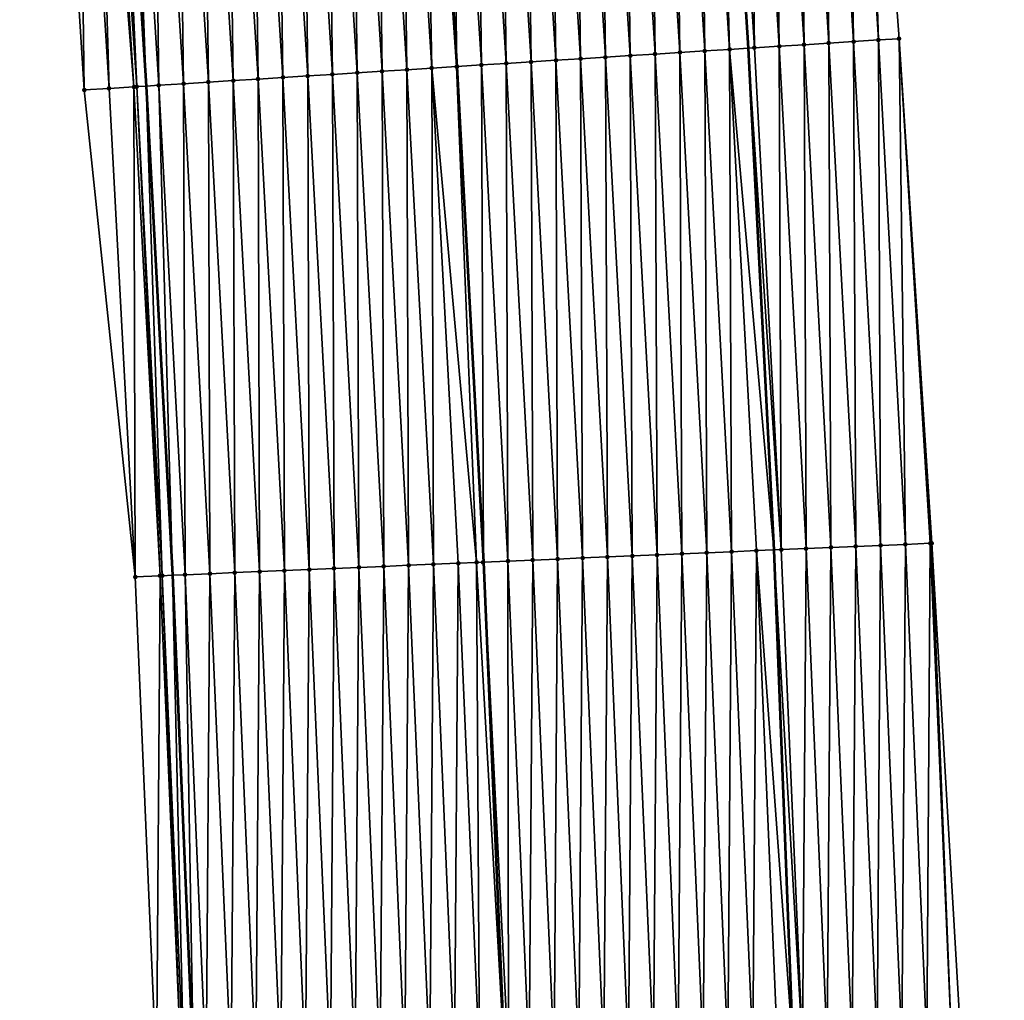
# Model space of a CAD drawing. Header units: feet. Extents: x 2017424 to 2024169, y 808042 to 818730.
# Tile 120 of 256: x 2023693 to 2023733, y 812200 to 812239. Entities that reach past the tile are written whole.
import ezdxf

# ---------------------------------------------------------------- set-up
doc = ezdxf.new("R2010")
doc.units = ezdxf.units.FT
doc.header["$MEASUREMENT"] = 0
for name, color, linetype, lineweight in [('EP_Travel Lane', 172, 'Continuous', 53), ('NB-Road Shots', 141, 'Continuous', 100), ('NB-Road X-Section', 40, 'Continuous', 13), ('STRIPING', 60, 'Continuous', 53)]:
    doc.layers.add(name, color=color, linetype=linetype, lineweight=lineweight)
doc.layers.add('I-77-MM15-17_NB-Surface-BORDER', color=7, linetype='Continuous')
doc.layers.add('I-77-MM15-17_NB-Surface-TIN', color=7, linetype='Continuous')

msp = doc.modelspace()

# ---------------------------------------------------------------- linework, layer by layer
at = {"layer": 'EP_Travel Lane'}
for points in [[(2023720.22254023, 812278.3730008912, 342.2499301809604), (2023721.501658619, 812258.2824289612, 342.1184979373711), (2023722.765500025, 812238.3228028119, 341.9916443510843), (2023723.797038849, 812218.1500379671, 341.8444396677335), (2023724.561810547, 812198.1651845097, 341.6739189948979), (2023725.326581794, 812178.180342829, 341.5018222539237), (2023726.271577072, 812157.9813534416, 341.3601893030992), (2023726.673688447, 812137.9864169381, 341.1577220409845), (2023727.075796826, 812117.9916294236, 340.94143138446), (2023727.331961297, 812097.8858543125, 340.6691234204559), (2023727.512846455, 812077.8885838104, 340.3904485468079), (2023727.621803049, 812057.6369635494, 340.1156992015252), (2023727.284125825, 812037.6417849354, 339.8348411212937)], [(2023696.031643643, 812276.5225645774, 340.5851547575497), (2023697.289323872, 812256.7592597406, 340.4478307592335), (2023698.553160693, 812236.7997059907, 340.3087777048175), (2023699.612691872, 812217.129653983, 340.1752582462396), (2023700.466038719, 812197.1484350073, 340.0246348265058), (2023701.319385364, 812177.167220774, 339.8733656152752), (2023701.857728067, 812157.5081429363, 339.6829104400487), (2023702.259886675, 812137.5132267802, 339.4786441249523), (2023702.662043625, 812117.5183930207, 339.2667330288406), (2023702.917465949, 812097.6856396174, 339.0448984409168), (2023703.099036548, 812077.6878542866, 338.8089286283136), (2023703.202368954, 812058.071713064, 338.5718063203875), (2023702.86468713, 812038.0762621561, 338.3097594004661), (2023702.527003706, 812018.080716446, 338.0542617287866)]]:
    msp.add_polyline3d(points, dxfattribs=at)
at = {"layer": 'I-77-MM15-17_NB-Surface-BORDER', "color": 3, "linetype": 'Continuous', "lineweight": -3}
for points in [[(2023701.159720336, 812018.105343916, 337.9481233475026), (2023700.849441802, 812038.1127108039, 338.1429546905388), (2023701.211211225, 812058.1078315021, 338.3997125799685), (2023701.533589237, 812077.6753957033, 338.6737031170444), (2023701.243209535, 812097.6723492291, 338.8974746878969), (2023701.294554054, 812117.4921836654, 339.1452835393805), (2023699.892370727, 812137.4677329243, 339.2793201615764), (2023699.489999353, 812157.4626875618, 339.4796204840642), (2023698.830456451, 812177.0625370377, 339.6574698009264), (2023698.976239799, 812197.0858734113, 339.8821323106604), (2023698.122911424, 812217.0670666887, 340.0363069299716), (2023696.072521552, 812236.6438606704, 340.1025773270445), (2023694.808685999, 812256.603383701, 340.2467996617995), (2023694.551123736, 812276.4094285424, 340.4634482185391), (2023693.472963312, 812296.3850298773, 340.6132967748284)], [(2023726.080596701, 812278.8214516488, 342.5919631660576), (2023727.355230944, 812258.6509808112, 342.4702733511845), (2023728.838393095, 812238.705128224, 342.3625215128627), (2023730.14952034, 812218.418489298, 342.2254912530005), (2023731.319352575, 812198.450882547, 342.061945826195), (2023732.144502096, 812178.4687677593, 341.8699552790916), (2023732.697873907, 812158.1072382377, 341.678830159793), (2023732.92388508, 812138.1085484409, 341.4957941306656), (2023733.070237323, 812118.1085106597, 341.2891043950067), (2023732.459310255, 812097.9286499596, 340.9489016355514), (2023732.284454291, 812077.9293305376, 340.5753678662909), (2023731.096131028, 812057.5772021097, 340.1907748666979), (2023732.117494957, 812037.5585597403, 339.9452976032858)]]:
    msp.add_polyline3d(points, dxfattribs=at)
at = {"layer": 'I-77-MM15-17_NB-Surface-TIN', "color": 128, "linetype": 'Continuous', "lineweight": -3}
for points in [[(2023725.015322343, 812238.4644177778, 342.1332356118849), (2023724.749502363, 812258.4869087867, 342.3154396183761), (2023723.751478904, 812258.4240653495, 342.256472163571)], [(2023726.013345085, 812238.5272725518, 342.1902926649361), (2023725.747524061, 812258.5497800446, 342.3697189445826), (2023724.749502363, 812258.4869087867, 342.3154396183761)], [(2023725.015322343, 812238.4644177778, 342.1332356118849), (2023726.013345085, 812238.5272725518, 342.1902926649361), (2023724.749502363, 812258.4869087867, 342.3154396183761)], [(2023727.011367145, 812238.5901380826, 342.2455370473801), (2023726.745549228, 812258.6125965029, 342.4332326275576), (2023725.747524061, 812258.5497800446, 342.3697189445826)], [(2023726.013345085, 812238.5272725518, 342.1902926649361), (2023727.011367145, 812238.5901380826, 342.2455370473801), (2023725.747524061, 812258.5497800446, 342.3697189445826)], [(2023728.009392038, 812238.6529588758, 342.3083202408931), (2023727.355230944, 812258.6509808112, 342.4702733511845), (2023726.745549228, 812258.6125965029, 342.4332326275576)], [(2023727.011367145, 812238.5901380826, 342.2455370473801), (2023728.009392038, 812238.6529588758, 342.3083202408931), (2023726.745549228, 812258.6125965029, 342.4332326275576)], [(2023728.009392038, 812238.6529588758, 342.3083202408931), (2023728.838393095, 812238.705128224, 342.3625215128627), (2023727.355230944, 812258.6509808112, 342.4702733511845)], [(2023719.027167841, 812238.0875742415, 341.7428497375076), (2023718.761348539, 812258.1100545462, 341.9268573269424), (2023717.763324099, 812258.0472265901, 341.8652811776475)], [(2023720.025192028, 812238.1504061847, 341.8037539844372), (2023719.75937549, 812258.172842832, 341.9951183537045), (2023718.761348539, 812258.1100545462, 341.9268573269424)], [(2023719.027167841, 812238.0875742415, 341.7428497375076), (2023720.025192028, 812238.1504061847, 341.8037539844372), (2023718.761348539, 812258.1100545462, 341.9268573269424)], [(2023721.023219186, 812238.2131912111, 341.8725642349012), (2023720.757403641, 812258.2356121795, 342.0665706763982), (2023719.75937549, 812258.172842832, 341.9951183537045)], [(2023720.025192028, 812238.1504061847, 341.8037539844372), (2023721.023219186, 812238.2131912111, 341.8725642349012), (2023719.75937549, 812258.172842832, 341.9951183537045)], [(2023722.02124604, 812238.2759810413, 341.9405650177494), (2023721.501658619, 812258.2824289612, 342.1184979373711), (2023720.757403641, 812258.2356121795, 342.0665706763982)], [(2023721.023219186, 812238.2131912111, 341.8725642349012), (2023722.02124604, 812238.2759810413, 341.9405650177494), (2023720.757403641, 812258.2356121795, 342.0665706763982)], [(2023721.755431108, 812258.2983923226, 342.1362038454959), (2023721.501658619, 812258.2824289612, 342.1184979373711), (2023722.765500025, 812238.3228028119, 341.9916443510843)], [(2023722.02124604, 812238.2759810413, 341.9405650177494), (2023722.765500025, 812238.3228028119, 341.9916443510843), (2023721.501658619, 812258.2824289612, 342.1184979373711)], [(2023723.019273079, 812238.3387679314, 342.0090611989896), (2023722.753453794, 812258.3612479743, 342.193112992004), (2023721.755431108, 812258.2983923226, 342.1362038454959)], [(2023723.019273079, 812238.3387679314, 342.0090611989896), (2023721.755431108, 812258.2983923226, 342.1362038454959), (2023722.765500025, 812238.3228028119, 341.9916443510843)], [(2023724.017295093, 812238.4016342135, 342.0641789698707), (2023723.751478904, 812258.4240653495, 342.256472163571), (2023722.753453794, 812258.3612479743, 342.193112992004)], [(2023723.019273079, 812238.3387679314, 342.0090611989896), (2023724.017295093, 812238.4016342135, 342.0641789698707), (2023722.753453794, 812258.3612479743, 342.193112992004)], [(2023724.017295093, 812238.4016342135, 342.0641789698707), (2023725.015322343, 812238.4644177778, 342.1332356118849), (2023723.751478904, 812258.4240653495, 342.256472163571)], [(2023713.039010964, 812237.7107682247, 341.3461414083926), (2023712.773191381, 812257.7332529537, 341.5294033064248), (2023711.775165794, 812257.6704431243, 341.4647726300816)], [(2023714.037037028, 812237.7735705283, 341.4120402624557), (2023713.771218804, 812257.796033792, 341.5989193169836), (2023712.773191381, 812257.7332529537, 341.5294033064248)], [(2023713.039010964, 812237.7107682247, 341.3461414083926), (2023714.037037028, 812237.7735705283, 341.4120402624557), (2023712.773191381, 812257.7332529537, 341.5294033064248)], [(2023715.035063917, 812237.836359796, 341.480135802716), (2023714.769247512, 812257.85879434, 341.6718544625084), (2023713.771218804, 812257.796033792, 341.5989193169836)], [(2023714.037037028, 812237.7735705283, 341.4120402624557), (2023715.035063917, 812237.836359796, 341.480135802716), (2023713.771218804, 812257.796033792, 341.5989193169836)], [(2023716.033091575, 812237.8991369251, 341.550276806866), (2023715.767273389, 812257.9215995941, 341.737256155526), (2023714.769247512, 812257.85879434, 341.6718544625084)], [(2023715.035063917, 812237.836359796, 341.480135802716), (2023716.033091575, 812237.8991369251, 341.550276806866), (2023714.769247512, 812257.85879434, 341.6718544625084)], [(2023717.031117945, 812237.9619343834, 341.6169921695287), (2023716.765299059, 812257.9844081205, 341.8021064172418), (2023715.767273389, 812257.9215995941, 341.737256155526)], [(2023716.033091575, 812237.8991369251, 341.550276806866), (2023717.031117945, 812237.9619343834, 341.6169921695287), (2023715.767273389, 812257.9215995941, 341.737256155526)], [(2023718.029142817, 812238.0247555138, 341.6797185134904), (2023717.763324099, 812258.0472265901, 341.8652811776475), (2023716.765299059, 812257.9844081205, 341.8021064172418)], [(2023717.031117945, 812237.9619343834, 341.6169921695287), (2023718.029142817, 812238.0247555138, 341.6797185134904), (2023716.765299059, 812257.9844081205, 341.8021064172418)], [(2023718.029142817, 812238.0247555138, 341.6797185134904), (2023719.027167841, 812238.0875742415, 341.7428497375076), (2023717.763324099, 812258.0472265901, 341.8652811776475)], [(2023707.050849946, 812237.3340275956, 340.9384145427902), (2023706.785033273, 812257.3564663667, 341.1294207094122), (2023705.787004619, 812257.2937049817, 341.056626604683)], [(2023708.048879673, 812237.3967720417, 341.0140630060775), (2023707.783061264, 812257.4192382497, 341.2004457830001), (2023706.785033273, 812257.3564663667, 341.1294207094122)], [(2023707.050849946, 812237.3340275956, 340.9384145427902), (2023708.048879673, 812237.3967720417, 341.0140630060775), (2023706.785033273, 812257.3564663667, 341.1294207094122)], [(2023709.046907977, 812237.4595389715, 341.0859227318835), (2023708.781088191, 812257.4820269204, 341.2686419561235), (2023707.783061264, 812257.4192382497, 341.2004457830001)], [(2023708.048879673, 812237.3967720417, 341.0140630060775), (2023709.046907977, 812237.4595389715, 341.0859227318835), (2023707.783061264, 812257.4192382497, 341.2004457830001)], [(2023710.044934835, 812237.5223287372, 341.1539343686), (2023709.670410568, 812257.5379563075, 341.3328300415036), (2023708.781088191, 812257.4820269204, 341.2686419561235)], [(2023709.046907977, 812237.4595389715, 341.0859227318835), (2023710.044934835, 812237.5223287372, 341.1539343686), (2023708.781088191, 812257.4820269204, 341.2686419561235)], [(2023711.042963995, 812237.5850821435, 341.2280729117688), (2023709.77911634, 812257.5447962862, 341.3400912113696), (2023709.670410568, 812257.5379563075, 341.3328300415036)], [(2023710.044934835, 812237.5223287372, 341.1539343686), (2023711.042963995, 812237.5850821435, 341.2280729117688), (2023709.670410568, 812257.5379563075, 341.3328300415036)], [(2023711.042963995, 812237.5850821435, 341.2280729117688), (2023709.787439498, 812257.5453202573, 341.3406032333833), (2023709.77911634, 812257.5447962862, 341.3400912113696)], [(2023711.053108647, 812237.5857202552, 341.2287857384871), (2023710.777140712, 812257.6076253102, 341.4014874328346), (2023709.787439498, 812257.5453202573, 341.3406032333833)], [(2023711.053108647, 812237.5857202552, 341.2287857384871), (2023709.787439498, 812257.5453202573, 341.3406032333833), (2023711.051286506, 812237.5856056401, 341.2286577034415)], [(2023711.042963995, 812237.5850821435, 341.2280729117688), (2023711.051286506, 812237.5856056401, 341.2286577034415), (2023709.787439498, 812257.5453202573, 341.3406032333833)], [(2023712.040986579, 812237.6479394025, 341.2847111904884), (2023711.775165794, 812257.6704431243, 341.4647726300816), (2023710.777140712, 812257.6076253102, 341.4014874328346)], [(2023711.053108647, 812237.5857202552, 341.2287857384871), (2023712.040986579, 812237.6479394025, 341.2847111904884), (2023710.777140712, 812257.6076253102, 341.4014874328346)], [(2023712.040986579, 812237.6479394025, 341.2847111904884), (2023713.039010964, 812237.7107682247, 341.3461414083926), (2023711.775165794, 812257.6704431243, 341.4647726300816)], [(2023700.064648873, 812236.894705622, 340.4275549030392), (2023699.798838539, 812256.9170442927, 340.6354288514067), (2023698.800810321, 812256.8542760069, 340.56379760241)], [(2023701.0626785, 812236.9574516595, 340.5029351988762), (2023700.796866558, 812256.9798157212, 340.7065305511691), (2023699.798838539, 812256.9170442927, 340.6354288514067)], [(2023700.064648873, 812236.894705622, 340.4275549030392), (2023701.0626785, 812236.9574516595, 340.5029351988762), (2023699.798838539, 812256.9170442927, 340.6354288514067)], [(2023702.060707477, 812237.020207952, 340.5765874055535), (2023701.794895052, 812257.0425796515, 340.7788957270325), (2023700.796866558, 812256.9798157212, 340.7065305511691)], [(2023701.0626785, 812236.9574516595, 340.5029351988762), (2023702.060707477, 812237.020207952, 340.5765874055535), (2023700.796866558, 812256.9798157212, 340.7065305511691)], [(2023703.058736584, 812237.0829621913, 340.6505855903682), (2023702.792923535, 812257.1053437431, 340.8512337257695), (2023701.794895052, 812257.0425796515, 340.7788957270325)], [(2023702.060707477, 812237.020207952, 340.5765874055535), (2023703.058736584, 812237.0829621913, 340.6505855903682), (2023701.794895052, 812257.0425796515, 340.7788957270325)], [(2023704.056764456, 812237.1457359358, 340.7212969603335), (2023703.790950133, 812257.1681376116, 340.9185539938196), (2023702.792923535, 812257.1053437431, 340.8512337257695)], [(2023703.058736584, 812237.0829621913, 340.6505855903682), (2023704.056764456, 812237.1457359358, 340.7212969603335), (2023702.792923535, 812257.1053437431, 340.8512337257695)], [(2023705.05479323, 812237.2084954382, 340.7944082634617), (2023704.788977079, 812257.230925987, 340.9867999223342), (2023703.790950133, 812257.1681376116, 340.9185539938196)], [(2023704.056764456, 812237.1457359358, 340.7212969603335), (2023705.05479323, 812237.2084954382, 340.7944082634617), (2023703.790950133, 812257.1681376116, 340.9185539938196)], [(2023706.052820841, 812237.2712733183, 340.8644227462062), (2023705.787004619, 812257.2937049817, 341.056626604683), (2023704.788977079, 812257.230925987, 340.9867999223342)], [(2023705.05479323, 812237.2084954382, 340.7944082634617), (2023706.052820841, 812237.2712733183, 340.8644227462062), (2023704.788977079, 812257.230925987, 340.9867999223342)], [(2023706.052820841, 812237.2712733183, 340.8644227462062), (2023707.050849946, 812237.3340275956, 340.9384145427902), (2023705.787004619, 812257.2937049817, 341.056626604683)], [(2023696.072521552, 812236.6438606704, 340.1025773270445), (2023695.806716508, 812256.6661157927, 340.3245299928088), (2023694.808685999, 812256.603383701, 340.2467996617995)], [(2023697.070551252, 812236.7066055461, 340.1781533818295), (2023696.4760004, 812256.7081592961, 340.3808402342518), (2023695.806716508, 812256.6661157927, 340.3245299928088)], [(2023696.072521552, 812236.6438606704, 340.1025773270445), (2023697.070551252, 812236.7066055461, 340.1781533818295), (2023695.806716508, 812256.6661157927, 340.3245299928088)], [(2023698.068585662, 812236.7692760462, 340.2662625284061), (2023696.804749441, 812256.7288096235, 340.4087076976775), (2023696.4760004, 812256.7081592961, 340.3808402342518)], [(2023697.070551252, 812236.7066055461, 340.1781533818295), (2023698.068585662, 812236.7692760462, 340.2662625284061), (2023696.4760004, 812256.7081592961, 340.3808402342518)], [(2023698.179864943, 812236.7762572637, 340.2771683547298), (2023697.289323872, 812256.7592597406, 340.4478307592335), (2023696.804749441, 812256.7288096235, 340.4087076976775)], [(2023698.068585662, 812236.7692760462, 340.2662625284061), (2023698.179864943, 812236.7762572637, 340.2771683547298), (2023696.804749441, 812256.7288096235, 340.4087076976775)], [(2023697.802781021, 812256.7915248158, 340.489285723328), (2023697.289323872, 812256.7592597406, 340.4478307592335), (2023698.553160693, 812236.7997059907, 340.3087777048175)], [(2023698.179864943, 812236.7762572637, 340.2771683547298), (2023698.553160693, 812236.7997059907, 340.3087777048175), (2023697.289323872, 812256.7592597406, 340.4478307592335)], [(2023699.066619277, 812236.8319591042, 340.3522555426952), (2023698.800810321, 812256.8542760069, 340.56379760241), (2023697.802781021, 812256.7915248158, 340.489285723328)], [(2023699.066619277, 812236.8319591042, 340.3522555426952), (2023697.802781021, 812256.7915248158, 340.489285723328), (2023698.553160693, 812236.7997059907, 340.3087777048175)], [(2023699.066619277, 812236.8319591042, 340.3522555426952), (2023700.064648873, 812236.894705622, 340.4275549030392), (2023698.800810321, 812256.8542760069, 340.56379760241)], [(2023729.09535496, 812218.3739681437, 342.1586202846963), (2023728.838393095, 812238.705128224, 342.3625215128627), (2023728.009392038, 812238.6529588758, 342.3083202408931)], [(2023729.09535496, 812218.3739681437, 342.1586202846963), (2023730.094464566, 812218.416160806, 342.2224400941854), (2023728.838393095, 812238.705128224, 342.3625215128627)], [(2023730.094464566, 812218.416160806, 342.2224400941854), (2023730.14952034, 812218.418489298, 342.2254912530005), (2023728.838393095, 812238.705128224, 342.3625215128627)], [(2023722.02124604, 812238.2759810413, 341.9405650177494), (2023723.797038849, 812218.1500379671, 341.8444396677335), (2023722.765500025, 812238.3228028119, 341.9916443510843)], [(2023724.099814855, 812218.1628192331, 341.8644564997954), (2023723.019273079, 812238.3387679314, 342.0090611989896), (2023722.765500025, 812238.3228028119, 341.9916443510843)], [(2023724.099814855, 812218.1628192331, 341.8644564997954), (2023722.765500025, 812238.3228028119, 341.9916443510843), (2023723.797038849, 812218.1500379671, 341.8444396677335)], [(2023724.099814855, 812218.1628192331, 341.8644564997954), (2023724.017295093, 812238.4016342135, 342.0641789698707), (2023723.019273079, 812238.3387679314, 342.0090611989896)], [(2023725.098919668, 812218.2051241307, 341.913197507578), (2023725.015322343, 812238.4644177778, 342.1332356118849), (2023724.017295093, 812238.4016342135, 342.0641789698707)], [(2023724.099814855, 812218.1628192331, 341.8644564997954), (2023725.098919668, 812218.2051241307, 341.913197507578), (2023724.017295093, 812238.4016342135, 342.0641789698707)], [(2023726.098031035, 812218.2472755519, 341.9825580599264), (2023726.013345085, 812238.5272725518, 342.1902926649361), (2023725.015322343, 812238.4644177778, 342.1332356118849)], [(2023725.098919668, 812218.2051241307, 341.913197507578), (2023726.098031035, 812218.2472755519, 341.9825580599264), (2023725.015322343, 812238.4644177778, 342.1332356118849)], [(2023727.097138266, 812218.2895238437, 342.0389040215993), (2023727.011367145, 812238.5901380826, 342.2455370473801), (2023726.013345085, 812238.5272725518, 342.1902926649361)], [(2023726.098031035, 812218.2472755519, 341.9825580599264), (2023727.097138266, 812218.2895238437, 342.0389040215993), (2023726.013345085, 812238.5272725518, 342.1902926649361)], [(2023728.096243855, 812218.3318105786, 342.0900851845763), (2023728.009392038, 812238.6529588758, 342.3083202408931), (2023727.011367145, 812238.5901380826, 342.2455370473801)], [(2023727.097138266, 812218.2895238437, 342.0389040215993), (2023728.096243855, 812218.3318105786, 342.0900851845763), (2023727.011367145, 812238.5901380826, 342.2455370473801)], [(2023728.096243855, 812218.3318105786, 342.0900851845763), (2023729.09535496, 812218.3739681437, 342.1586202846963), (2023728.009392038, 812238.6529588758, 342.3083202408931)], [(2023716.10693468, 812217.8253557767, 341.3434399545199), (2023716.033091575, 812237.8991369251, 341.550276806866), (2023715.035063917, 812237.836359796, 341.480135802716)], [(2023717.106045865, 812217.8675114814, 341.4122250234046), (2023717.031117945, 812237.9619343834, 341.6169921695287), (2023716.033091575, 812237.8991369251, 341.550276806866)], [(2023716.10693468, 812217.8253557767, 341.3434399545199), (2023717.106045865, 812217.8675114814, 341.4122250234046), (2023716.033091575, 812237.8991369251, 341.550276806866)], [(2023718.105156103, 812217.9096893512, 341.4780322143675), (2023718.029142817, 812238.0247555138, 341.6797185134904), (2023717.031117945, 812237.9619343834, 341.6169921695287)], [(2023717.106045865, 812217.8675114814, 341.4122250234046), (2023718.105156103, 812217.9096893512, 341.4780322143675), (2023717.031117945, 812237.9619343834, 341.6169921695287)], [(2023719.104265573, 812217.9518852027, 341.5414235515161), (2023719.027167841, 812238.0875742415, 341.7428497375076), (2023718.029142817, 812238.0247555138, 341.6797185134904)], [(2023718.105156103, 812217.9096893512, 341.4780322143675), (2023719.104265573, 812217.9518852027, 341.5414235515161), (2023718.029142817, 812238.0247555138, 341.6797185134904)], [(2023720.103373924, 812217.9941072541, 341.6012949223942), (2023720.025192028, 812238.1504061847, 341.8037539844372), (2023719.027167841, 812238.0875742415, 341.7428497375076)], [(2023719.104265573, 812217.9518852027, 341.5414235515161), (2023720.103373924, 812217.9941072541, 341.6012949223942), (2023719.027167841, 812238.0875742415, 341.7428497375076)], [(2023721.102483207, 812218.0363074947, 341.664096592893), (2023721.023219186, 812238.2131912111, 341.8725642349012), (2023720.025192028, 812238.1504061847, 341.8037539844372)], [(2023720.103373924, 812217.9941072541, 341.6012949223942), (2023721.102483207, 812218.0363074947, 341.664096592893), (2023720.025192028, 812238.1504061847, 341.8037539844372)], [(2023722.101593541, 812218.0784831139, 341.7302061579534), (2023722.02124604, 812238.2759810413, 341.9405650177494), (2023721.023219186, 812238.2131912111, 341.8725642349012)], [(2023721.102483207, 812218.0363074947, 341.664096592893), (2023722.101593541, 812218.0784831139, 341.7302061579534), (2023721.023219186, 812238.2131912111, 341.8725642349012)], [(2023723.100704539, 812218.1206431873, 341.7984042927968), (2023723.797038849, 812218.1500379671, 341.8444396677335), (2023722.02124604, 812238.2759810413, 341.9405650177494)], [(2023722.101593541, 812218.0784831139, 341.7302061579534), (2023723.100704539, 812218.1206431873, 341.7984042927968), (2023722.02124604, 812238.2759810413, 341.9405650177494)], [(2023710.112275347, 812217.5722395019, 340.9551875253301), (2023710.044934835, 812237.5223287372, 341.1539343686), (2023709.046907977, 812237.4595389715, 341.0859227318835)], [(2023711.84555289, 812217.6453672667, 341.0751572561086), (2023711.042963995, 812237.5850821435, 341.2280729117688), (2023710.044934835, 812237.5223287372, 341.1539343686)], [(2023710.112275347, 812217.5722395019, 340.9551875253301), (2023711.111386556, 812217.6143946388, 341.0240488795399), (2023710.044934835, 812237.5223287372, 341.1539343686)], [(2023711.111386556, 812217.6143946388, 341.0240488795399), (2023711.84555289, 812217.6453672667, 341.0751572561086), (2023710.044934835, 812237.5223287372, 341.1539343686)], [(2023712.110497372, 812217.6565589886, 341.0916724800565), (2023711.051286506, 812237.5856056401, 341.2286577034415), (2023711.042963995, 812237.5850821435, 341.2280729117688)], [(2023711.84555289, 812217.6453672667, 341.0751572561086), (2023712.110497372, 812217.6565589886, 341.0916724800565), (2023711.042963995, 812237.5850821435, 341.2280729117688)], [(2023711.053108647, 812237.5857202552, 341.2287857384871), (2023711.051286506, 812237.5856056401, 341.2286577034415), (2023712.118811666, 812217.6569103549, 341.0921698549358)], [(2023712.110497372, 812217.6565589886, 341.0916724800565), (2023712.118811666, 812217.6569103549, 341.0921698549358), (2023711.051286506, 812237.5856056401, 341.2286577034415)], [(2023711.053108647, 812237.5857202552, 341.2287857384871), (2023712.118811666, 812217.6569103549, 341.0921698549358), (2023712.040986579, 812237.6479394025, 341.2847111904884)], [(2023713.10960569, 812217.6987818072, 341.151440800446), (2023713.039010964, 812237.7107682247, 341.3461414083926), (2023712.040986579, 812237.6479394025, 341.2847111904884)], [(2023713.10960569, 812217.6987818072, 341.151440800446), (2023712.040986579, 812237.6479394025, 341.2847111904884), (2023712.118811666, 812217.6569103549, 341.0921698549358)], [(2023714.108714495, 812217.7409932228, 341.2127410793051), (2023714.037037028, 812237.7735705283, 341.4120402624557), (2023713.039010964, 812237.7107682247, 341.3461414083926)], [(2023713.10960569, 812217.6987818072, 341.151440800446), (2023714.108714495, 812217.7409932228, 341.2127410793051), (2023713.039010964, 812237.7107682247, 341.3461414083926)], [(2023715.10782394, 812217.783189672, 341.276052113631), (2023715.035063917, 812237.836359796, 341.480135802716), (2023714.037037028, 812237.7735705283, 341.4120402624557)], [(2023714.108714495, 812217.7409932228, 341.2127410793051), (2023715.10782394, 812217.783189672, 341.276052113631), (2023714.037037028, 812237.7735705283, 341.4120402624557)], [(2023715.10782394, 812217.783189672, 341.276052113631), (2023716.10693468, 812217.8253557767, 341.3434399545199), (2023715.035063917, 812237.836359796, 341.480135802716)], [(2023704.117600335, 812217.3194903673, 340.5176097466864), (2023704.056764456, 812237.1457359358, 340.7212969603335), (2023703.058736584, 812237.0829621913, 340.6505855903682)], [(2023705.116713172, 812217.3616073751, 340.5915937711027), (2023705.05479323, 812237.2084954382, 340.7944082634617), (2023704.056764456, 812237.1457359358, 340.7212969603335)], [(2023704.117600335, 812217.3194903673, 340.5176097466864), (2023705.116713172, 812217.3616073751, 340.5915937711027), (2023704.056764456, 812237.1457359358, 340.7212969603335)], [(2023706.115824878, 812217.4037508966, 340.66201565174), (2023706.052820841, 812237.2712733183, 340.8644227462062), (2023705.05479323, 812237.2084954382, 340.7944082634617)], [(2023705.116713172, 812217.3616073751, 340.5915937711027), (2023706.115824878, 812217.4037508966, 340.66201565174), (2023705.05479323, 812237.2084954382, 340.7944082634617)], [(2023707.114936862, 812217.4458878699, 340.7333172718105), (2023707.050849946, 812237.3340275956, 340.9384145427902), (2023706.052820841, 812237.2712733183, 340.8644227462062)], [(2023706.115824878, 812217.4037508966, 340.66201565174), (2023707.114936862, 812217.4458878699, 340.7333172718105), (2023706.052820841, 812237.2712733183, 340.8644227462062)], [(2023708.114049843, 812217.488001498, 340.8077553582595), (2023708.048879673, 812237.3967720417, 341.0140630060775), (2023707.050849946, 812237.3340275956, 340.9384145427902)], [(2023707.114936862, 812217.4458878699, 340.7333172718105), (2023708.114049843, 812217.488001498, 340.8077553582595), (2023707.050849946, 812237.3340275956, 340.9384145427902)], [(2023709.113162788, 812217.5301159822, 340.8820784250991), (2023709.046907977, 812237.4595389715, 341.0859227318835), (2023708.048879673, 812237.3967720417, 341.0140630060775)], [(2023708.114049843, 812217.488001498, 340.8077553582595), (2023709.113162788, 812217.5301159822, 340.8820784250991), (2023708.048879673, 812237.3967720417, 341.0140630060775)], [(2023709.113162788, 812217.5301159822, 340.8820784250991), (2023710.112275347, 812217.5722395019, 340.9551875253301), (2023709.046907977, 812237.4595389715, 341.0859227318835)], [(2023698.122911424, 812217.0670666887, 340.0363069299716), (2023698.068585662, 812236.7692760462, 340.2662625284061), (2023697.070551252, 812236.7066055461, 340.1781533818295)], [(2023699.122030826, 812217.1090299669, 340.1309445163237), (2023698.179864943, 812236.7762572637, 340.2771683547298), (2023698.068585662, 812236.7692760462, 340.2662625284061)], [(2023698.122911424, 812217.0670666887, 340.0363069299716), (2023699.122030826, 812217.1090299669, 340.1309445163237), (2023698.068585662, 812236.7692760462, 340.2662625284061)], [(2023699.206585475, 812217.112572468, 340.1401359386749), (2023698.553160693, 812236.7997059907, 340.3087777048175), (2023698.179864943, 812236.7762572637, 340.2771683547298)], [(2023699.122030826, 812217.1090299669, 340.1309445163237), (2023699.206585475, 812217.112572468, 340.1401359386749), (2023698.179864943, 812236.7762572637, 340.2771683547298)], [(2023699.066619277, 812236.8319591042, 340.3522555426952), (2023698.553160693, 812236.7997059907, 340.3087777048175), (2023699.612691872, 812217.129653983, 340.1752582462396)], [(2023699.206585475, 812217.112572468, 340.1401359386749), (2023699.612691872, 812217.129653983, 340.1752582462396), (2023698.553160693, 812236.7997059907, 340.3087777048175)], [(2023700.12114821, 812217.1510405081, 340.2192323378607), (2023700.064648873, 812236.894705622, 340.4275549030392), (2023699.066619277, 812236.8319591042, 340.3522555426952)], [(2023700.12114821, 812217.1510405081, 340.2192323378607), (2023699.066619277, 812236.8319591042, 340.3522555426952), (2023699.612691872, 812217.129653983, 340.1752582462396)], [(2023701.120261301, 812217.1931515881, 340.294012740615), (2023701.0626785, 812236.9574516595, 340.5029351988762), (2023700.064648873, 812236.894705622, 340.4275549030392)], [(2023700.12114821, 812217.1510405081, 340.2192323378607), (2023701.120261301, 812217.1931515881, 340.294012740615), (2023700.064648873, 812236.894705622, 340.4275549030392)], [(2023702.119374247, 812217.235266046, 340.3683393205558), (2023702.060707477, 812237.020207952, 340.5765874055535), (2023701.0626785, 812236.9574516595, 340.5029351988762)], [(2023701.120261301, 812217.1931515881, 340.294012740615), (2023702.119374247, 812217.235266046, 340.3683393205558), (2023701.0626785, 812236.9574516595, 340.5029351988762)], [(2023703.11848717, 812217.2773810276, 340.4425955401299), (2023703.058736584, 812237.0829621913, 340.6505855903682), (2023702.060707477, 812237.020207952, 340.5765874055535)], [(2023702.119374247, 812217.235266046, 340.3683393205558), (2023703.11848717, 812217.2773810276, 340.4425955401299), (2023702.060707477, 812237.020207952, 340.5765874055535)], [(2023703.11848717, 812217.2773810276, 340.4425955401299), (2023704.117600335, 812217.3194903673, 340.5176097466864), (2023703.058736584, 812237.0829621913, 340.6505855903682)], [(2023698.122911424, 812217.0670666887, 340.0363069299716), (2023697.070551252, 812236.7066055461, 340.1781533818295), (2023696.072521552, 812236.6438606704, 340.1025773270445)], [(2023722.954919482, 812198.0973468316, 341.5683595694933), (2023723.100704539, 812218.1206431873, 341.7984042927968), (2023722.101593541, 812218.0784831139, 341.7302061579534)], [(2023722.954919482, 812198.0973468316, 341.5683595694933), (2023723.954030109, 812198.1395155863, 341.6353907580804), (2023723.100704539, 812218.1206431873, 341.7984042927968)], [(2023723.100704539, 812218.1206431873, 341.7984042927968), (2023724.561810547, 812198.1651845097, 341.6739189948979), (2023723.797038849, 812218.1500379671, 341.8444396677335)], [(2023723.954030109, 812198.1395155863, 341.6353907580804), (2023724.561810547, 812198.1651845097, 341.6739189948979), (2023723.100704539, 812218.1206431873, 341.7984042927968)], [(2023724.953139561, 812198.1817118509, 341.6987260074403), (2023724.099814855, 812218.1628192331, 341.8644564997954), (2023723.797038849, 812218.1500379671, 341.8444396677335)], [(2023724.953139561, 812198.1817118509, 341.6987260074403), (2023723.797038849, 812218.1500379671, 341.8444396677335), (2023724.561810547, 812198.1651845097, 341.6739189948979)], [(2023724.953139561, 812198.1817118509, 341.6987260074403), (2023725.098919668, 812218.2051241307, 341.913197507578), (2023724.099814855, 812218.1628192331, 341.8644564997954)], [(2023724.953139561, 812198.1817118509, 341.6987260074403), (2023725.952243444, 812198.2240385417, 341.7445384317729), (2023725.098919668, 812218.2051241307, 341.913197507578)], [(2023725.952243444, 812198.2240385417, 341.7445384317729), (2023726.098031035, 812218.2472755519, 341.9825580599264), (2023725.098919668, 812218.2051241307, 341.913197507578)], [(2023725.952243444, 812198.2240385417, 341.7445384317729), (2023726.951353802, 812198.2662136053, 341.8107220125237), (2023726.098031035, 812218.2472755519, 341.9825580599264)], [(2023726.951353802, 812198.2662136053, 341.8107220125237), (2023727.097138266, 812218.2895238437, 342.0389040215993), (2023726.098031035, 812218.2472755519, 341.9825580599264)], [(2023726.951353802, 812198.2662136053, 341.8107220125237), (2023727.95046063, 812198.3084713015, 341.86580390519), (2023727.097138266, 812218.2895238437, 342.0389040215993)], [(2023727.95046063, 812198.3084713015, 341.86580390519), (2023728.096243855, 812218.3318105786, 342.0900851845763), (2023727.097138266, 812218.2895238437, 342.0389040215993)], [(2023727.95046063, 812198.3084713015, 341.86580390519), (2023728.949567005, 812198.3507396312, 341.9194571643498), (2023728.096243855, 812218.3318105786, 342.0900851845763)], [(2023728.949567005, 812198.3507396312, 341.9194571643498), (2023729.09535496, 812218.3739681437, 342.1586202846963), (2023728.096243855, 812218.3318105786, 342.0900851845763)], [(2023728.949567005, 812198.3507396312, 341.9194571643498), (2023729.948675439, 812198.3929597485, 341.9795878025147), (2023729.09535496, 812218.3739681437, 342.1586202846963)], [(2023729.948675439, 812198.3929597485, 341.9795878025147), (2023730.094464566, 812218.416160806, 342.2224400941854), (2023729.09535496, 812218.3739681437, 342.1586202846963)], [(2023729.948675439, 812198.3929597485, 341.9795878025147), (2023730.947783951, 812198.4351780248, 342.0399657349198), (2023730.094464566, 812218.416160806, 342.2224400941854)], [(2023730.947783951, 812198.4351780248, 342.0399657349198), (2023730.14952034, 812218.418489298, 342.2254912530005), (2023730.094464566, 812218.416160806, 342.2224400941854)], [(2023730.947783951, 812198.4351780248, 342.0399657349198), (2023731.319352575, 812198.450882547, 342.061945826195), (2023730.14952034, 812218.418489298, 342.2254912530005)], [(2023713.962935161, 812197.7175628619, 341.0007055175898), (2023714.108714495, 812217.7409932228, 341.2127410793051), (2023713.10960569, 812217.6987818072, 341.151440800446)], [(2023713.962935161, 812197.7175628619, 341.0007055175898), (2023714.962043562, 812197.7597837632, 341.0607307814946), (2023714.108714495, 812217.7409932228, 341.2127410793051)], [(2023714.962043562, 812197.7597837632, 341.0607307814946), (2023715.10782394, 812217.783189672, 341.276052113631), (2023714.108714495, 812217.7409932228, 341.2127410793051)], [(2023714.962043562, 812197.7597837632, 341.0607307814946), (2023715.961153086, 812197.801978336, 341.1242933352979), (2023715.10782394, 812217.783189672, 341.276052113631)], [(2023715.961153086, 812197.801978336, 341.1242933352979), (2023716.10693468, 812217.8253557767, 341.3434399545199), (2023715.10782394, 812217.783189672, 341.276052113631)], [(2023715.961153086, 812197.801978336, 341.1242933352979), (2023716.960263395, 812197.8441545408, 341.1903235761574), (2023716.10693468, 812217.8253557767, 341.3434399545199)], [(2023716.960263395, 812197.8441545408, 341.1903235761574), (2023717.106045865, 812217.8675114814, 341.4122250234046), (2023716.10693468, 812217.8253557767, 341.3434399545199)], [(2023716.960263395, 812197.8441545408, 341.1903235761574), (2023717.959374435, 812197.88631363, 341.2586533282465), (2023717.106045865, 812217.8675114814, 341.4122250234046)], [(2023717.959374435, 812197.88631363, 341.2586533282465), (2023718.105156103, 812217.9096893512, 341.4780322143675), (2023717.106045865, 812217.8675114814, 341.4122250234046)], [(2023717.959374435, 812197.88631363, 341.2586533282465), (2023718.958484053, 812197.9285060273, 341.3225081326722), (2023718.105156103, 812217.9096893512, 341.4780322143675)], [(2023718.958484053, 812197.9285060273, 341.3225081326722), (2023719.104265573, 812217.9518852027, 341.5414235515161), (2023718.105156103, 812217.9096893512, 341.4780322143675)], [(2023718.958484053, 812197.9285060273, 341.3225081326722), (2023719.957593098, 812197.9707118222, 341.3845629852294), (2023719.104265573, 812217.9518852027, 341.5414235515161)], [(2023719.957593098, 812197.9707118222, 341.3845629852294), (2023720.103373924, 812217.9941072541, 341.6012949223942), (2023719.104265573, 812217.9518852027, 341.5414235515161)], [(2023719.957593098, 812197.9707118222, 341.3845629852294), (2023720.95670051, 812198.0129558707, 341.4414784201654), (2023720.103373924, 812217.9941072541, 341.6012949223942)], [(2023720.95670051, 812198.0129558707, 341.4414784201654), (2023721.102483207, 812218.0363074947, 341.664096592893), (2023720.103373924, 812217.9941072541, 341.6012949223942)], [(2023720.95670051, 812198.0129558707, 341.4414784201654), (2023721.95580953, 812198.0551622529, 341.503454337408), (2023721.102483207, 812218.0363074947, 341.664096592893)], [(2023721.95580953, 812198.0551622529, 341.503454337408), (2023722.101593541, 812218.0784831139, 341.7302061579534), (2023721.102483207, 812218.0363074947, 341.664096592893)], [(2023721.95580953, 812198.0551622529, 341.503454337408), (2023722.954919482, 812198.0973468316, 341.5683595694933), (2023722.101593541, 812218.0784831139, 341.7302061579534)], [(2023703.97181715, 812197.2961501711, 340.2934666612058), (2023704.117600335, 812217.3194903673, 340.5176097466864), (2023703.11848717, 812217.2773810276, 340.4425955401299)], [(2023703.97181715, 812197.2961501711, 340.2934666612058), (2023704.970930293, 812197.3382600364, 340.3684096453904), (2023704.117600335, 812217.3194903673, 340.5176097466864)], [(2023704.970930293, 812197.3382600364, 340.3684096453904), (2023705.116713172, 812217.3616073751, 340.5915937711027), (2023704.117600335, 812217.3194903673, 340.5176097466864)], [(2023704.970930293, 812197.3382600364, 340.3684096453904), (2023705.970042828, 812197.380384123, 340.4414419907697), (2023705.116713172, 812217.3616073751, 340.5915937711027)], [(2023705.970042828, 812197.380384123, 340.4414419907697), (2023706.115824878, 812217.4037508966, 340.66201565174), (2023705.116713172, 812217.3616073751, 340.5915937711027)], [(2023705.970042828, 812197.380384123, 340.4414419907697), (2023706.96915463, 812197.4225253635, 340.5121697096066), (2023706.115824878, 812217.4037508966, 340.66201565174)], [(2023706.96915463, 812197.4225253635, 340.5121697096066), (2023707.114936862, 812217.4458878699, 340.7333172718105), (2023706.115824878, 812217.4037508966, 340.66201565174)], [(2023706.96915463, 812197.4225253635, 340.5121697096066), (2023707.968266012, 812197.4646764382, 340.5815762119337), (2023707.114936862, 812217.4458878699, 340.7333172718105)], [(2023707.968266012, 812197.4646764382, 340.5815762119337), (2023708.114049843, 812217.488001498, 340.8077553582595), (2023707.114936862, 812217.4458878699, 340.7333172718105)], [(2023707.968266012, 812197.4646764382, 340.5815762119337), (2023708.967378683, 812197.5067973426, 340.6550361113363), (2023708.114049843, 812217.488001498, 340.8077553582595)], [(2023708.967378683, 812197.5067973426, 340.6550361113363), (2023709.113162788, 812217.5301159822, 340.8820784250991), (2023708.114049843, 812217.488001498, 340.8077553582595)], [(2023708.967378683, 812197.5067973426, 340.6550361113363), (2023709.966491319, 812197.5489190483, 340.728388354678), (2023709.113162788, 812217.5301159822, 340.8820784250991)], [(2023709.966491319, 812197.5489190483, 340.728388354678), (2023710.112275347, 812217.5722395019, 340.9551875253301), (2023709.113162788, 812217.5301159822, 340.8820784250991)], [(2023709.966491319, 812197.5489190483, 340.728388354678), (2023710.965603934, 812197.5910412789, 340.8016700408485), (2023710.112275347, 812217.5722395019, 340.9551875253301)], [(2023710.965603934, 812197.5910412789, 340.8016700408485), (2023711.111386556, 812217.6143946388, 341.0240488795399), (2023710.112275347, 812217.5722395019, 340.9551875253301)], [(2023710.965603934, 812197.5910412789, 340.8016700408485), (2023711.964715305, 812197.6331926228, 340.8710403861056), (2023711.111386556, 812217.6143946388, 341.0240488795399)], [(2023711.964715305, 812197.6331926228, 340.8710403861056), (2023711.84555289, 812217.6453672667, 341.0751572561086), (2023711.111386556, 812217.6143946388, 341.0240488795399)], [(2023712.963827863, 812197.6753161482, 340.9441481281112), (2023712.110497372, 812217.6565589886, 341.0916724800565), (2023711.84555289, 812217.6453672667, 341.0751572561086)], [(2023711.964715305, 812197.6331926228, 340.8710403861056), (2023712.963827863, 812197.6753161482, 340.9441481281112), (2023711.84555289, 812217.6453672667, 341.0751572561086)], [(2023712.963827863, 812197.6753161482, 340.9441481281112), (2023712.118811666, 812217.6569103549, 341.0921698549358), (2023712.110497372, 812217.6565589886, 341.0916724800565)], [(2023713.127772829, 812197.6822330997, 340.9554903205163), (2023713.10960569, 812217.6987818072, 341.151440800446), (2023712.118811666, 812217.6569103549, 341.0921698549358)], [(2023713.127772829, 812197.6822330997, 340.9554903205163), (2023712.118811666, 812217.6569103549, 341.0921698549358), (2023712.972159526, 812197.6756676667, 340.9447245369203)], [(2023712.963827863, 812197.6753161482, 340.9441481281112), (2023712.972159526, 812197.6756676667, 340.9447245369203), (2023712.118811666, 812217.6569103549, 341.0921698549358)], [(2023713.127772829, 812197.6822330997, 340.9554903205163), (2023713.962935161, 812197.7175628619, 341.0007055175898), (2023713.10960569, 812217.6987818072, 341.151440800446)], [(2023698.976239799, 812197.0858734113, 339.8821323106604), (2023699.122030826, 812217.1090299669, 340.1309445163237), (2023698.122911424, 812217.0670666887, 340.0363069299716)], [(2023698.976239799, 812197.0858734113, 339.8821323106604), (2023699.975359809, 812197.1278224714, 339.978679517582), (2023699.122030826, 812217.1090299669, 340.1309445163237)], [(2023699.975359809, 812197.1278224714, 339.978679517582), (2023699.206585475, 812217.112572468, 340.1401359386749), (2023699.122030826, 812217.1090299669, 340.1309445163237)], [(2023700.079359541, 812197.1321764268, 339.9904160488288), (2023699.612691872, 812217.129653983, 340.1752582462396), (2023699.206585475, 812217.112572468, 340.1401359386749)], [(2023699.975359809, 812197.1278224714, 339.978679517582), (2023700.079359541, 812197.1321764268, 339.9904160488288), (2023699.206585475, 812217.112572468, 340.1401359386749)], [(2023700.12114821, 812217.1510405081, 340.2192323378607), (2023699.612691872, 812217.129653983, 340.1752582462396), (2023700.466038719, 812197.1484350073, 340.0246348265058)], [(2023700.079359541, 812197.1321764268, 339.9904160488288), (2023700.466038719, 812197.1484350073, 340.0246348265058), (2023699.612691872, 812217.129653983, 340.1752582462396)], [(2023700.974478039, 812197.1698131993, 340.0696286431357), (2023701.120261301, 812217.1931515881, 340.294012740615), (2023700.12114821, 812217.1510405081, 340.2192323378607)], [(2023700.974478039, 812197.1698131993, 340.0696286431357), (2023700.12114821, 812217.1510405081, 340.2192323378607), (2023700.466038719, 812197.1484350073, 340.0246348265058)], [(2023700.974478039, 812197.1698131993, 340.0696286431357), (2023701.97359074, 812197.211933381, 340.1431856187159), (2023701.120261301, 812217.1931515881, 340.294012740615)], [(2023701.97359074, 812197.211933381, 340.1431856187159), (2023702.119374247, 812217.235266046, 340.3683393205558), (2023701.120261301, 812217.1931515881, 340.294012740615)], [(2023701.97359074, 812197.211933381, 340.1431856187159), (2023702.972704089, 812197.2540384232, 340.2187765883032), (2023702.119374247, 812217.235266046, 340.3683393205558)], [(2023702.972704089, 812197.2540384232, 340.2187765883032), (2023703.11848717, 812217.2773810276, 340.4425955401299), (2023702.119374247, 812217.235266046, 340.3683393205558)], [(2023702.972704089, 812197.2540384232, 340.2187765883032), (2023703.97181715, 812197.2961501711, 340.2934666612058), (2023703.11848717, 812217.2773810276, 340.4425955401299)]]:
    msp.add_3dface(points, dxfattribs=at)
at = {"layer": 'NB-Road Shots', "lineweight": 100}
for p in [(2023728.838393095, 812238.705128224, 342.3625215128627), (2023723.019273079, 812238.3387679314, 342.0090611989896), (2023724.017295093, 812238.4016342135, 342.0641789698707), (2023725.015322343, 812238.4644177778, 342.1332356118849), (2023726.013345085, 812238.5272725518, 342.1902926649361), (2023727.011367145, 812238.5901380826, 342.2455370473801), (2023728.009392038, 812238.6529588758, 342.3083202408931), (2023716.033091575, 812237.8991369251, 341.550276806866), (2023717.031117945, 812237.9619343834, 341.6169921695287), (2023718.029142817, 812238.0247555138, 341.6797185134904), (2023719.027167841, 812238.0875742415, 341.7428497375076), (2023720.025192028, 812238.1504061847, 341.8037539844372), (2023721.023219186, 812238.2131912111, 341.8725642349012), (2023722.02124604, 812238.2759810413, 341.9405650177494), (2023710.044934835, 812237.5223287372, 341.1539343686), (2023711.042963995, 812237.5850821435, 341.2280729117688), (2023711.053108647, 812237.5857202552, 341.2287857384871), (2023712.040986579, 812237.6479394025, 341.2847111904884), (2023713.039010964, 812237.7107682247, 341.3461414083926), (2023714.037037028, 812237.7735705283, 341.4120402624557), (2023715.035063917, 812237.836359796, 341.480135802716), (2023704.056764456, 812237.1457359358, 340.7212969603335), (2023705.05479323, 812237.2084954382, 340.7944082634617), (2023706.052820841, 812237.2712733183, 340.8644227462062), (2023707.050849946, 812237.3340275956, 340.9384145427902), (2023708.048879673, 812237.3967720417, 341.0140630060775), (2023709.046907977, 812237.4595389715, 341.0859227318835), (2023698.068585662, 812236.7692760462, 340.2662625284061), (2023698.179864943, 812236.7762572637, 340.2771683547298), (2023699.066619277, 812236.8319591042, 340.3522555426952), (2023700.064648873, 812236.894705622, 340.4275549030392), (2023701.0626785, 812236.9574516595, 340.5029351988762), (2023702.060707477, 812237.020207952, 340.5765874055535), (2023703.058736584, 812237.0829621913, 340.6505855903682), (2023696.072521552, 812236.6438606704, 340.1025773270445), (2023697.070551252, 812236.7066055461, 340.1781533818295), (2023723.100704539, 812218.1206431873, 341.7984042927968), (2023724.099814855, 812218.1628192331, 341.8644564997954), (2023725.098919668, 812218.2051241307, 341.913197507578), (2023726.098031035, 812218.2472755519, 341.9825580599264), (2023727.097138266, 812218.2895238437, 342.0389040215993), (2023728.096243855, 812218.3318105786, 342.0900851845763), (2023729.09535496, 812218.3739681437, 342.1586202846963), (2023730.094464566, 812218.416160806, 342.2224400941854), (2023730.14952034, 812218.418489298, 342.2254912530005), (2023714.108714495, 812217.7409932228, 341.2127410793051), (2023715.10782394, 812217.783189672, 341.276052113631), (2023716.10693468, 812217.8253557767, 341.3434399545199), (2023717.106045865, 812217.8675114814, 341.4122250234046), (2023718.105156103, 812217.9096893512, 341.4780322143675), (2023719.104265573, 812217.9518852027, 341.5414235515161), (2023720.103373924, 812217.9941072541, 341.6012949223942), (2023721.102483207, 812218.0363074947, 341.664096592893), (2023722.101593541, 812218.0784831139, 341.7302061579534), (2023704.117600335, 812217.3194903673, 340.5176097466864), (2023705.116713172, 812217.3616073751, 340.5915937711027), (2023706.115824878, 812217.4037508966, 340.66201565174), (2023707.114936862, 812217.4458878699, 340.7333172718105), (2023708.114049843, 812217.488001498, 340.8077553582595), (2023709.113162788, 812217.5301159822, 340.8820784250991), (2023710.112275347, 812217.5722395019, 340.9551875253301), (2023711.111386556, 812217.6143946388, 341.0240488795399), (2023711.84555289, 812217.6453672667, 341.0751572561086), (2023712.110497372, 812217.6565589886, 341.0916724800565), (2023713.10960569, 812217.6987818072, 341.151440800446), (2023698.122911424, 812217.0670666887, 340.0363069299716), (2023699.122030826, 812217.1090299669, 340.1309445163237), (2023699.206585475, 812217.112572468, 340.1401359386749), (2023700.12114821, 812217.1510405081, 340.2192323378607), (2023701.120261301, 812217.1931515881, 340.294012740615), (2023702.119374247, 812217.235266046, 340.3683393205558), (2023703.11848717, 812217.2773810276, 340.4425955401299)]:
    msp.add_point(p, dxfattribs=at)
at = {"layer": 'NB-Road X-Section', "extrusion": (-0.0631922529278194, 0.9979836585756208, 0.00594612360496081), "elevation": 682719.0056974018, "flags": 128}
msp.add_lwpolyline([(-2071012.115872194, -3717.234788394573), (-2071011.285231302, -3717.288990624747), (-2071010.285231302, -3717.351774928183), (-2071009.285231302, -3717.407020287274), (-2071008.285231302, -3717.464078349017), (-2071007.285231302, -3717.53313621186), (-2071006.285231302, -3717.58825495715), (-2071005.285231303, -3717.656752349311), (-2071004.285231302, -3717.724754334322), (-2071003.285231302, -3717.793565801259), (-2071002.285231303, -3717.854471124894), (-2071001.285231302, -3717.917603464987), (-2071000.285231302, -3717.980330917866), (-2070999.285231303, -3718.047047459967), (-2070998.285231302, -3718.117189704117), (-2070997.285231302, -3718.185286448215), (-2070996.285231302, -3718.251186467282), (-2070995.285231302, -3718.31261777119), (-2070994.295396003, -3718.368544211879), (-2070994.285231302, -3718.369257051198), (-2070993.285231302, -3718.443396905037), (-2070992.285231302, -3718.511409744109), (-2070991.285231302, -3718.583270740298), (-2070990.285231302, -3718.65892054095), (-2070989.285231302, -3718.73291364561), (-2070988.285231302, -3718.802929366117), (-2070987.285231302, -3718.876041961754), (-2070986.285231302, -3718.946754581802), (-2070985.285231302, -3719.020754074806), (-2070984.285231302, -3719.094407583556), (-2070983.285231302, -3719.169789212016), (-2070982.285231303, -3719.245089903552), (-2070981.396729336, -3719.320178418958), (-2070981.285231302, -3719.331084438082), (-2070980.285231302, -3719.41919514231), (-2070979.285231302, -3719.494772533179)], dxfattribs=at)
at = {"layer": 'NB-Road X-Section', "extrusion": (-0.04266650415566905, 0.9990615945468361, 0.007449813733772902), "elevation": 725113.2869779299, "flags": 128}
msp.add_lwpolyline([(-2056542.660207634, -5059.873845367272), (-2056542.605102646, -5059.87689661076), (-2056541.605102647, -5059.940718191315), (-2056540.605102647, -5060.009255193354), (-2056539.605102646, -5060.06043777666), (-2056538.605102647, -5060.116785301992), (-2056537.605102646, -5060.186147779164), (-2056536.605102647, -5060.23489013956), (-2056535.605102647, -5060.300944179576), (-2056534.605102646, -5060.369144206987), (-2056533.605102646, -5060.435255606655), (-2056532.605102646, -5060.498059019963), (-2056531.605102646, -5060.557932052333), (-2056530.605102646, -5060.621325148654), (-2056529.605102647, -5060.687134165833), (-2056528.605102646, -5060.755921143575), (-2056527.605102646, -5060.823310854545), (-2056526.605102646, -5060.886623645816), (-2056525.605102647, -5060.947925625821), (-2056524.605102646, -5061.007695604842), (-2056524.339921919, -5061.024211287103), (-2056523.605102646, -5061.075321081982), (-2056522.605102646, -5061.144184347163), (-2056521.605102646, -5061.217295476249), (-2056520.605102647, -5061.291620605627), (-2056519.605102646, -5061.366060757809), (-2056518.605102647, -5061.437364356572), (-2056517.605102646, -5061.507788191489), (-2056516.605102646, -5061.581774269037), (-2056515.605102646, -5061.656790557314), (-2056514.605102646, -5061.731048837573), (-2056513.605102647, -5061.805377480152), (-2056512.605102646, -5061.880159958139), (-2056511.689731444, -5061.95925855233), (-2056511.605102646, -5061.968450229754), (-2056510.605102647, -5062.063090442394)], dxfattribs=at)
at = {"layer": 'STRIPING'}
msp.add_polyline3d([(2023708.518693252, 812277.4776205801, 341.4649133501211), (2023709.787439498, 812257.5453202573, 341.3406032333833), (2023711.051286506, 812237.5856056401, 341.2286577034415), (2023712.118811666, 812217.6569103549, 341.0921698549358), (2023712.972159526, 812197.6756676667, 340.9447245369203), (2023713.825504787, 812177.6944858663, 340.7890978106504), (2023714.495480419, 812157.7524083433, 340.6151905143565), (2023714.897850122, 812137.7575536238, 340.4056203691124), (2023715.30021877, 812117.762751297, 340.1911892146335), (2023715.555447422, 812097.7883830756, 339.9591396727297), (2023715.735669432, 812077.7907340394, 339.711004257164), (2023715.84103981, 812057.8455286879, 339.4518693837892), (2023715.503360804, 812037.8502445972, 339.1782980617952)], dxfattribs=at)

doc.saveas('drawing.dxf')
